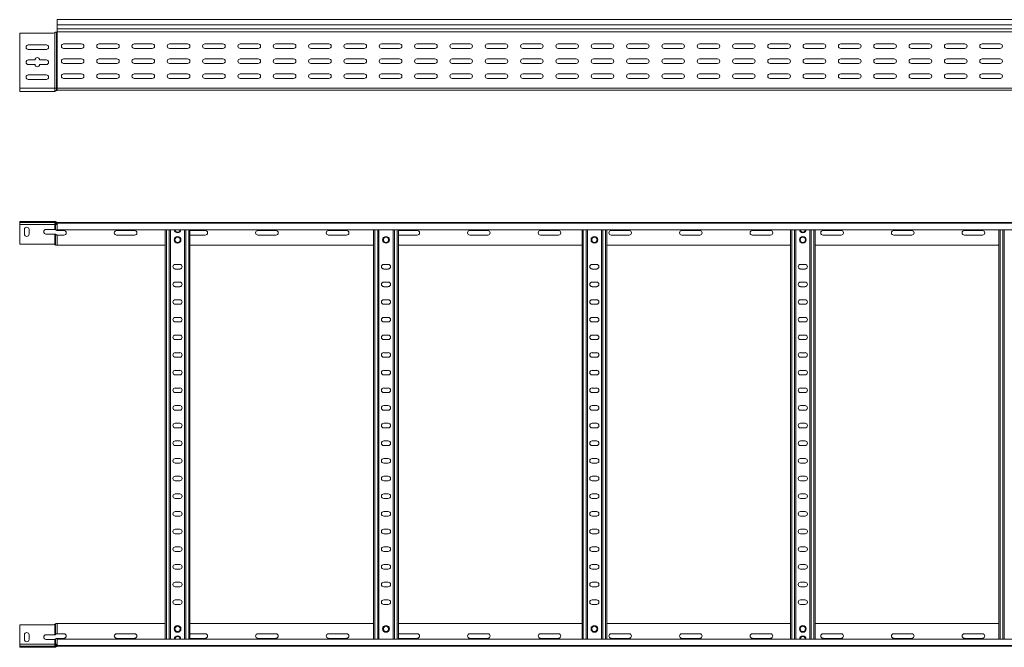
# Model space of a CAD drawing. Header units: millimetres. Extents: x -326 to 6469, y -6411 to -217.
# Tile 2 of 24: x 469 to 1863, y -6411 to -5522. Entities that reach past the tile are written whole.
import ezdxf

# ---------------------------------------------------------------- set-up
doc = ezdxf.new("R2010")
doc.units = ezdxf.units.MM

msp = doc.modelspace()

# ---------------------------------------------------------------- linework, layer by layer
at = {"color": 7, "linetype": 'Continuous', "lineweight": 15}
for p, q in [((6469.5, -5522.1), (522.5, -5522.1)), ((522.5, -5522.1), (522.5, -5529.6)), ((522.5, -5529.6), (6469.5, -5529.6)), ((522.5, -5529.6), (522.5, -5534.9)), ((517.5, -5541.1), (469.5, -5541.1)), ((469.5, -5541.1), (469.5, -5619.1)), ((519.1, -5540.6), (519.6, -5540.2)), ((519.1, -5619.1), (519.1, -5540.6)), ((521.1, -5539.6), (521.4, -5539.6)), ((521.4, -5619.1), (521.4, -5539.6)), ((521.4, -5539.6), (522.5, -5539.6)), ((522.4, -5539.4), (6469.5, -5539.4)), ((522.5, -5534.9), (6469.5, -5534.9)), ((522.5, -5535.3), (522.5, -5534.9)), ((522.5, -5535.3), (6469.5, -5535.3)), ((522.5, -5535.3), (522.5, -5539.1)), ((522.5, -5619.1), (522.5, -5539.6)), ((481.7, -5557.9), (507.2, -5557.9)), ((557.2, -5556.4), (531.7, -5556.4)), ((607.2, -5556.4), (581.7, -5556.4)), ((657.2, -5556.4), (631.7, -5556.4)), ((707.2, -5556.4), (681.7, -5556.4)), ((757.2, -5556.4), (731.7, -5556.4)), ((807.2, -5556.4), (781.7, -5556.4)), ((857.2, -5556.4), (831.7, -5556.4)), ((907.2, -5556.4), (881.7, -5556.4)), ((957.2, -5556.4), (931.7, -5556.4)), ((1007.2, -5556.4), (981.7, -5556.4)), ((1057.2, -5556.4), (1031.7, -5556.4)), ((1107.2, -5556.4), (1081.7, -5556.4)), ((1157.2, -5556.4), (1131.7, -5556.4)), ((1207.2, -5556.4), (1181.7, -5556.4)), ((1257.2, -5556.4), (1231.7, -5556.4)), ((1307.2, -5556.4), (1281.7, -5556.4)), ((1357.2, -5556.4), (1331.7, -5556.4)), ((1407.2, -5556.4), (1381.7, -5556.4)), ((1457.2, -5556.4), (1431.7, -5556.4)), ((1507.2, -5556.4), (1481.7, -5556.4)), ((1557.2, -5556.4), (1531.7, -5556.4)), ((1607.2, -5556.4), (1581.7, -5556.4)), ((1657.2, -5556.4), (1631.7, -5556.4)), ((1707.2, -5556.4), (1681.7, -5556.4)), ((1757.2, -5556.4), (1731.7, -5556.4)), ((1807.2, -5556.4), (1781.7, -5556.4)), ((1857.2, -5556.4), (1831.7, -5556.4)), ((507.2, -5564.4), (481.7, -5564.4)), ((531.7, -5562.9), (557.2, -5562.9)), ((581.7, -5562.9), (607.2, -5562.9)), ((631.7, -5562.9), (657.2, -5562.9)), ((681.7, -5562.9), (707.2, -5562.9)), ((731.7, -5562.9), (757.2, -5562.9)), ((781.7, -5562.9), (807.2, -5562.9)), ((831.7, -5562.9), (857.2, -5562.9)), ((881.7, -5562.9), (907.2, -5562.9)), ((931.7, -5562.9), (957.2, -5562.9)), ((981.7, -5562.9), (1007.2, -5562.9)), ((1031.7, -5562.9), (1057.2, -5562.9)), ((1081.7, -5562.9), (1107.2, -5562.9)), ((1131.7, -5562.9), (1157.2, -5562.9)), ((1181.7, -5562.9), (1207.2, -5562.9)), ((1231.7, -5562.9), (1257.2, -5562.9)), ((1281.7, -5562.9), (1307.2, -5562.9)), ((1331.7, -5562.9), (1357.2, -5562.9)), ((1381.7, -5562.9), (1407.2, -5562.9)), ((1431.7, -5562.9), (1457.2, -5562.9)), ((1481.7, -5562.9), (1507.2, -5562.9)), ((1531.7, -5562.9), (1557.2, -5562.9)), ((1581.7, -5562.9), (1607.2, -5562.9)), ((1631.7, -5562.9), (1657.2, -5562.9)), ((1681.7, -5562.9), (1707.2, -5562.9)), ((1731.7, -5562.9), (1757.2, -5562.9)), ((1781.7, -5562.9), (1807.2, -5562.9)), ((1831.7, -5562.9), (1857.2, -5562.9)), ((481.7, -5579.1), (491.2, -5579.1)), ((491.2, -5585.6), (481.7, -5585.6)), ((497.7, -5579.1), (507.2, -5579.1)), ((507.2, -5585.6), (497.7, -5585.6)), ((557.2, -5577.6), (531.7, -5577.6)), ((531.7, -5584.1), (557.2, -5584.1)), ((607.2, -5577.6), (581.7, -5577.6)), ((581.7, -5584.1), (607.2, -5584.1)), ((657.2, -5577.6), (631.7, -5577.6)), ((631.7, -5584.1), (657.2, -5584.1)), ((707.2, -5577.6), (681.7, -5577.6)), ((681.7, -5584.1), (707.2, -5584.1)), ((757.2, -5577.6), (731.7, -5577.6)), ((731.7, -5584.1), (757.2, -5584.1)), ((807.2, -5577.6), (781.7, -5577.6)), ((781.7, -5584.1), (807.2, -5584.1)), ((857.2, -5577.6), (831.7, -5577.6)), ((831.7, -5584.1), (857.2, -5584.1)), ((907.2, -5577.6), (881.7, -5577.6)), ((881.7, -5584.1), (907.2, -5584.1)), ((957.2, -5577.6), (931.7, -5577.6)), ((931.7, -5584.1), (957.2, -5584.1)), ((1007.2, -5577.6), (981.7, -5577.6)), ((981.7, -5584.1), (1007.2, -5584.1)), ((1057.2, -5577.6), (1031.7, -5577.6)), ((1031.7, -5584.1), (1057.2, -5584.1)), ((1107.2, -5577.6), (1081.7, -5577.6)), ((1081.7, -5584.1), (1107.2, -5584.1)), ((1157.2, -5577.6), (1131.7, -5577.6)), ((1131.7, -5584.1), (1157.2, -5584.1)), ((1207.2, -5577.6), (1181.7, -5577.6)), ((1181.7, -5584.1), (1207.2, -5584.1)), ((1257.2, -5577.6), (1231.7, -5577.6)), ((1231.7, -5584.1), (1257.2, -5584.1)), ((1307.2, -5577.6), (1281.7, -5577.6)), ((1281.7, -5584.1), (1307.2, -5584.1)), ((1357.2, -5577.6), (1331.7, -5577.6)), ((1331.7, -5584.1), (1357.2, -5584.1)), ((1407.2, -5577.6), (1381.7, -5577.6)), ((1381.7, -5584.1), (1407.2, -5584.1)), ((1457.2, -5577.6), (1431.7, -5577.6)), ((1431.7, -5584.1), (1457.2, -5584.1)), ((1507.2, -5577.6), (1481.7, -5577.6)), ((1481.7, -5584.1), (1507.2, -5584.1)), ((1557.2, -5577.6), (1531.7, -5577.6)), ((1531.7, -5584.1), (1557.2, -5584.1)), ((1607.2, -5577.6), (1581.7, -5577.6)), ((1581.7, -5584.1), (1607.2, -5584.1)), ((1657.2, -5577.6), (1631.7, -5577.6)), ((1631.7, -5584.1), (1657.2, -5584.1)), ((1707.2, -5577.6), (1681.7, -5577.6)), ((1681.7, -5584.1), (1707.2, -5584.1)), ((1757.2, -5577.6), (1731.7, -5577.6)), ((1731.7, -5584.1), (1757.2, -5584.1)), ((1807.2, -5577.6), (1781.7, -5577.6)), ((1781.7, -5584.1), (1807.2, -5584.1)), ((1857.2, -5577.6), (1831.7, -5577.6)), ((1831.7, -5584.1), (1857.2, -5584.1)), ((481.7, -5600.4), (507.2, -5600.4)), ((557.2, -5598.9), (531.7, -5598.9)), ((607.2, -5598.9), (581.7, -5598.9)), ((657.2, -5598.9), (631.7, -5598.9)), ((707.2, -5598.9), (681.7, -5598.9)), ((757.2, -5598.9), (731.7, -5598.9)), ((807.2, -5598.9), (781.7, -5598.9)), ((857.2, -5598.9), (831.7, -5598.9)), ((907.2, -5598.9), (881.7, -5598.9)), ((957.2, -5598.9), (931.7, -5598.9)), ((1007.2, -5598.9), (981.7, -5598.9)), ((1057.2, -5598.9), (1031.7, -5598.9)), ((1107.2, -5598.9), (1081.7, -5598.9)), ((1157.2, -5598.9), (1131.7, -5598.9)), ((1207.2, -5598.9), (1181.7, -5598.9)), ((1257.2, -5598.9), (1231.7, -5598.9)), ((1307.2, -5598.9), (1281.7, -5598.9)), ((1357.2, -5598.9), (1331.7, -5598.9)), ((1407.2, -5598.9), (1381.7, -5598.9)), ((1457.2, -5598.9), (1431.7, -5598.9)), ((1507.2, -5598.9), (1481.7, -5598.9)), ((1557.2, -5598.9), (1531.7, -5598.9)), ((1607.2, -5598.9), (1581.7, -5598.9)), ((1657.2, -5598.9), (1631.7, -5598.9)), ((1707.2, -5598.9), (1681.7, -5598.9)), ((1757.2, -5598.9), (1731.7, -5598.9)), ((1807.2, -5598.9), (1781.7, -5598.9)), ((1857.2, -5598.9), (1831.7, -5598.9)), ((507.2, -5606.9), (481.7, -5606.9)), ((531.7, -5605.4), (557.2, -5605.4)), ((581.7, -5605.4), (607.2, -5605.4)), ((631.7, -5605.4), (657.2, -5605.4)), ((680.6, -5605.2), (681.2, -5605.2)), ((681.7, -5605.4), (707.2, -5605.4)), ((704.8, -5605.2), (708.3, -5605.2)), ((731.7, -5605.4), (757.2, -5605.4)), ((781.7, -5605.4), (807.2, -5605.4)), ((831.7, -5605.4), (857.2, -5605.4)), ((881.7, -5605.4), (907.2, -5605.4)), ((931.7, -5605.4), (957.2, -5605.4)), ((981.7, -5605.4), (1007.2, -5605.4)), ((999.8, -5605.2), (1003.7, -5605.2)), ((1031.7, -5605.4), (1057.2, -5605.4)), ((1081.7, -5605.4), (1107.2, -5605.4)), ((1131.7, -5605.4), (1157.2, -5605.4)), ((1181.7, -5605.4), (1207.2, -5605.4)), ((1231.7, -5605.4), (1257.2, -5605.4)), ((1281.7, -5605.4), (1307.2, -5605.4)), ((1294.8, -5605.2), (1298.7, -5605.2)), ((1331.7, -5605.4), (1357.2, -5605.4)), ((1381.7, -5605.4), (1407.2, -5605.4)), ((1431.7, -5605.4), (1457.2, -5605.4)), ((1481.7, -5605.4), (1507.2, -5605.4)), ((1531.7, -5605.4), (1557.2, -5605.4)), ((1581.7, -5605.4), (1607.2, -5605.4)), ((1589.8, -5605.2), (1593.7, -5605.2)), ((1631.7, -5605.4), (1657.2, -5605.4)), ((1681.7, -5605.4), (1707.2, -5605.4)), ((1731.7, -5605.4), (1757.2, -5605.4)), ((1781.7, -5605.4), (1807.2, -5605.4)), ((1831.7, -5605.4), (1857.2, -5605.4)), ((1857.3, -5605.2), (1858.3, -5605.2)), ((469.5, -5619.1), (469.5, -5623.6)), ((469.5, -5619.1), (519.1, -5619.1)), ((469.5, -5623.6), (519.1, -5623.6)), ((519.1, -5619.1), (519.1, -5623.6)), ((519.1, -5619.1), (521.4, -5619.1)), ((521.4, -5619.1), (521.4, -5622.6)), ((521.4, -5619.1), (522.5, -5619.1)), ((522.5, -5619.1), (522.5, -5622.1)), ((522.5, -5619.1), (6469.5, -5619.1)), ((522.5, -5622.1), (690, -5622.1)), ((690, -5622.1), (695.9, -5622.1)), ((695.9, -5622.1), (1575, -5622.1)), ((1575, -5622.1), (1580.9, -5622.1)), ((1580.9, -5622.1), (2460, -5622.1)), ((469.5, -5807.9), (469.5, -5809.4)), ((517.5, -5807.9), (469.5, -5807.9)), ((469.5, -5809.4), (517.5, -5809.4)), ((469.5, -5812.4), (469.5, -5809.4)), ((517.5, -5809.4), (517.5, -5807.9)), ((517.5, -5807.9), (519.1, -5807.9)), ((519.1, -5809.4), (517.5, -5809.4)), ((519.1, -5807.9), (519.6, -5807.9)), ((519.6, -5809.5), (519.1, -5809.4)), ((519.1, -5809.4), (519.1, -5812.4)), ((519.6, -5807.9), (519.6, -5809.5)), ((520.3, -5809.9), (520.3, -5812.4)), ((521.1, -5808.6), (521.1, -5810.6)), ((522, -5810.9), (522, -5809.4)), ((522, -5809.4), (522.4, -5809.4)), ((522.4, -5809.4), (6469.5, -5809.4)), ((522.5, -5810.5), (522.5, -5809.4)), ((6469.5, -5810.5), (522.5, -5810.5)), ((522.5, -5819.6), (522.5, -5810.5)), ((519.1, -5812.4), (469.5, -5812.4)), ((469.5, -5839.9), (469.5, -5812.4)), ((476.2, -5825.7), (476.2, -5819.2)), ((482.7, -5819.2), (482.7, -5825.7)), ((506.7, -5819.2), (519.1, -5819.2)), ((519.1, -5825.7), (506.7, -5825.7)), ((520.3, -5812.4), (519.1, -5812.4)), ((519.1, -5812.4), (519.1, -5819.2)), ((519.1, -5825.7), (519.1, -5840.4)), ((522.5, -5812.4), (520.3, -5812.4)), ((520.3, -5812.4), (520.3, -5819.5)), ((522.5, -5819.6), (6469.5, -5819.6)), ((532.2, -5820.7), (522.5, -5820.7)), ((632.2, -5820.7), (606.7, -5820.7)), ((675.5, -6399.2), (675.5, -5819.6)), ((683, -6399.2), (683, -5819.6)), ((703, -6399.2), (703, -5819.6)), ((710.5, -6399.2), (710.5, -5819.6)), ((732.2, -5820.7), (710.5, -5820.7)), ((832.2, -5820.7), (806.7, -5820.7)), ((932.2, -5820.7), (906.7, -5820.7)), ((970.5, -6399.2), (970.5, -5819.6)), ((978, -6399.2), (978, -5819.6)), ((998, -6399.2), (998, -5819.6)), ((1005.5, -6399.2), (1005.5, -5819.6)), ((1032.2, -5820.7), (1006.7, -5820.7)), ((1132.2, -5820.7), (1106.7, -5820.7)), ((1232.2, -5820.7), (1206.7, -5820.7)), ((1265.5, -6399.2), (1265.5, -5819.6)), ((1273, -6399.2), (1273, -5819.6)), ((1293, -6399.2), (1293, -5819.6)), ((1300.5, -6399.2), (1300.5, -5819.6)), ((1332.2, -5820.7), (1306.7, -5820.7)), ((1432.2, -5820.7), (1406.7, -5820.7)), ((1532.2, -5820.7), (1506.7, -5820.7)), ((1560.5, -6399.2), (1560.5, -5819.6)), ((1568, -6399.2), (1568, -5819.6)), ((1588, -6399.2), (1588, -5819.6)), ((1595.5, -6399.2), (1595.5, -5819.6)), ((1632.2, -5820.7), (1606.7, -5820.7)), ((1732.2, -5820.7), (1706.7, -5820.7)), ((1832.2, -5820.7), (1806.7, -5820.7)), ((1855.5, -6399.2), (1855.5, -5819.6)), ((1863, -6399.2), (1863, -5819.6)), ((520.3, -5826), (520.3, -5841.2)), ((522.5, -5827.2), (522.5, -5841.4)), ((522.5, -5827.2), (532.2, -5827.2)), ((606.7, -5827.2), (632.2, -5827.2)), ((710.5, -5827.2), (732.2, -5827.2)), ((806.7, -5827.2), (832.2, -5827.2)), ((906.7, -5827.2), (932.2, -5827.2)), ((1006.7, -5827.2), (1032.2, -5827.2)), ((1106.7, -5827.2), (1132.2, -5827.2)), ((1206.7, -5827.2), (1232.2, -5827.2)), ((1306.7, -5827.2), (1332.2, -5827.2)), ((1406.7, -5827.2), (1432.2, -5827.2)), ((1506.7, -5827.2), (1532.2, -5827.2)), ((1606.7, -5827.2), (1632.2, -5827.2)), ((1706.7, -5827.2), (1732.2, -5827.2)), ((1806.7, -5827.2), (1832.2, -5827.2)), ((517.5, -5839.9), (469.5, -5839.9)), ((519.1, -5840.4), (519.6, -5840.8)), ((522.5, -5841.4), (521.1, -5841.4)), ((522.5, -5841.4), (675.5, -5841.4)), ((710.5, -5841.4), (970.5, -5841.4)), ((1005.5, -5841.4), (1265.5, -5841.4)), ((1300.5, -5841.4), (1560.5, -5841.4)), ((1595.5, -5841.4), (1855.5, -5841.4)), ((696.2, -5868.7), (689.7, -5868.7)), ((689.7, -5875.2), (696.2, -5875.2)), ((991.2, -5868.7), (984.7, -5868.7)), ((984.7, -5875.2), (991.2, -5875.2)), ((1286.2, -5868.7), (1279.7, -5868.7)), ((1279.7, -5875.2), (1286.2, -5875.2)), ((1581.2, -5868.7), (1574.7, -5868.7)), ((1574.7, -5875.2), (1581.2, -5875.2)), ((696.2, -5893.7), (689.7, -5893.7)), ((991.2, -5893.7), (984.7, -5893.7)), ((1286.2, -5893.7), (1279.7, -5893.7)), ((1581.2, -5893.7), (1574.7, -5893.7)), ((689.7, -5900.2), (696.2, -5900.2)), ((984.7, -5900.2), (991.2, -5900.2)), ((1279.7, -5900.2), (1286.2, -5900.2)), ((1574.7, -5900.2), (1581.2, -5900.2)), ((696.2, -5918.7), (689.7, -5918.7)), ((991.2, -5918.7), (984.7, -5918.7)), ((1286.2, -5918.7), (1279.7, -5918.7)), ((1581.2, -5918.7), (1574.7, -5918.7)), ((689.7, -5925.2), (696.2, -5925.2)), ((984.7, -5925.2), (991.2, -5925.2)), ((1279.7, -5925.2), (1286.2, -5925.2)), ((1574.7, -5925.2), (1581.2, -5925.2)), ((696.2, -5943.7), (689.7, -5943.7)), ((689.7, -5950.2), (696.2, -5950.2)), ((991.2, -5943.7), (984.7, -5943.7)), ((984.7, -5950.2), (991.2, -5950.2)), ((1286.2, -5943.7), (1279.7, -5943.7)), ((1279.7, -5950.2), (1286.2, -5950.2)), ((1581.2, -5943.7), (1574.7, -5943.7)), ((1574.7, -5950.2), (1581.2, -5950.2)), ((696.2, -5968.7), (689.7, -5968.7)), ((689.7, -5975.2), (696.2, -5975.2)), ((991.2, -5968.7), (984.7, -5968.7)), ((984.7, -5975.2), (991.2, -5975.2)), ((1286.2, -5968.7), (1279.7, -5968.7)), ((1279.7, -5975.2), (1286.2, -5975.2)), ((1581.2, -5968.7), (1574.7, -5968.7)), ((1574.7, -5975.2), (1581.2, -5975.2)), ((696.2, -5993.7), (689.7, -5993.7)), ((689.7, -6000.2), (696.2, -6000.2)), ((991.2, -5993.7), (984.7, -5993.7)), ((984.7, -6000.2), (991.2, -6000.2)), ((1286.2, -5993.7), (1279.7, -5993.7)), ((1279.7, -6000.2), (1286.2, -6000.2)), ((1581.2, -5993.7), (1574.7, -5993.7)), ((1574.7, -6000.2), (1581.2, -6000.2)), ((696.2, -6018.7), (689.7, -6018.7)), ((991.2, -6018.7), (984.7, -6018.7)), ((1286.2, -6018.7), (1279.7, -6018.7)), ((1581.2, -6018.7), (1574.7, -6018.7)), ((689.7, -6025.2), (696.2, -6025.2)), ((984.7, -6025.2), (991.2, -6025.2)), ((1279.7, -6025.2), (1286.2, -6025.2)), ((1574.7, -6025.2), (1581.2, -6025.2)), ((696.2, -6043.7), (689.7, -6043.7)), ((991.2, -6043.7), (984.7, -6043.7)), ((1286.2, -6043.7), (1279.7, -6043.7)), ((1581.2, -6043.7), (1574.7, -6043.7)), ((689.7, -6050.2), (696.2, -6050.2)), ((984.7, -6050.2), (991.2, -6050.2)), ((1279.7, -6050.2), (1286.2, -6050.2)), ((1574.7, -6050.2), (1581.2, -6050.2)), ((696.2, -6068.7), (689.7, -6068.7)), ((689.7, -6075.2), (696.2, -6075.2)), ((991.2, -6068.7), (984.7, -6068.7)), ((984.7, -6075.2), (991.2, -6075.2)), ((1286.2, -6068.7), (1279.7, -6068.7)), ((1279.7, -6075.2), (1286.2, -6075.2)), ((1581.2, -6068.7), (1574.7, -6068.7)), ((1574.7, -6075.2), (1581.2, -6075.2)), ((696.2, -6093.7), (689.7, -6093.7)), ((689.7, -6100.2), (696.2, -6100.2)), ((991.2, -6093.7), (984.7, -6093.7)), ((984.7, -6100.2), (991.2, -6100.2)), ((1286.2, -6093.7), (1279.7, -6093.7)), ((1279.7, -6100.2), (1286.2, -6100.2)), ((1581.2, -6093.7), (1574.7, -6093.7)), ((1574.7, -6100.2), (1581.2, -6100.2)), ((696.2, -6118.7), (689.7, -6118.7)), ((689.7, -6125.2), (696.2, -6125.2)), ((991.2, -6118.7), (984.7, -6118.7)), ((984.7, -6125.2), (991.2, -6125.2)), ((1286.2, -6118.7), (1279.7, -6118.7)), ((1279.7, -6125.2), (1286.2, -6125.2)), ((1581.2, -6118.7), (1574.7, -6118.7)), ((1574.7, -6125.2), (1581.2, -6125.2)), ((696.2, -6143.7), (689.7, -6143.7)), ((991.2, -6143.7), (984.7, -6143.7)), ((1286.2, -6143.7), (1279.7, -6143.7)), ((1581.2, -6143.7), (1574.7, -6143.7)), ((689.7, -6150.2), (696.2, -6150.2)), ((984.7, -6150.2), (991.2, -6150.2)), ((1279.7, -6150.2), (1286.2, -6150.2)), ((1574.7, -6150.2), (1581.2, -6150.2)), ((696.2, -6168.7), (689.7, -6168.7)), ((991.2, -6168.7), (984.7, -6168.7)), ((1286.2, -6168.7), (1279.7, -6168.7)), ((1581.2, -6168.7), (1574.7, -6168.7)), ((689.7, -6175.2), (696.2, -6175.2)), ((984.7, -6175.2), (991.2, -6175.2)), ((1279.7, -6175.2), (1286.2, -6175.2)), ((1574.7, -6175.2), (1581.2, -6175.2)), ((696.2, -6193.7), (689.7, -6193.7)), ((689.7, -6200.2), (696.2, -6200.2)), ((991.2, -6193.7), (984.7, -6193.7)), ((984.7, -6200.2), (991.2, -6200.2)), ((1286.2, -6193.7), (1279.7, -6193.7)), ((1279.7, -6200.2), (1286.2, -6200.2)), ((1581.2, -6193.7), (1574.7, -6193.7)), ((1574.7, -6200.2), (1581.2, -6200.2)), ((696.2, -6218.7), (689.7, -6218.7)), ((689.7, -6225.2), (696.2, -6225.2)), ((991.2, -6218.7), (984.7, -6218.7)), ((984.7, -6225.2), (991.2, -6225.2)), ((1286.2, -6218.7), (1279.7, -6218.7)), ((1279.7, -6225.2), (1286.2, -6225.2)), ((1581.2, -6218.7), (1574.7, -6218.7)), ((1574.7, -6225.2), (1581.2, -6225.2)), ((696.2, -6243.7), (689.7, -6243.7)), ((991.2, -6243.7), (984.7, -6243.7)), ((1286.2, -6243.7), (1279.7, -6243.7)), ((1581.2, -6243.7), (1574.7, -6243.7)), ((689.7, -6250.2), (696.2, -6250.2)), ((984.7, -6250.2), (991.2, -6250.2)), ((1279.7, -6250.2), (1286.2, -6250.2)), ((1574.7, -6250.2), (1581.2, -6250.2)), ((696.2, -6268.7), (689.7, -6268.7)), ((991.2, -6268.7), (984.7, -6268.7)), ((1286.2, -6268.7), (1279.7, -6268.7)), ((1581.2, -6268.7), (1574.7, -6268.7)), ((689.7, -6275.2), (696.2, -6275.2)), ((984.7, -6275.2), (991.2, -6275.2)), ((1279.7, -6275.2), (1286.2, -6275.2)), ((1574.7, -6275.2), (1581.2, -6275.2)), ((696.2, -6293.7), (689.7, -6293.7)), ((991.2, -6293.7), (984.7, -6293.7)), ((1286.2, -6293.7), (1279.7, -6293.7)), ((1581.2, -6293.7), (1574.7, -6293.7)), ((689.7, -6300.2), (696.2, -6300.2)), ((984.7, -6300.2), (991.2, -6300.2)), ((1279.7, -6300.2), (1286.2, -6300.2)), ((1574.7, -6300.2), (1581.2, -6300.2)), ((696.2, -6318.7), (689.7, -6318.7)), ((689.7, -6325.2), (696.2, -6325.2)), ((991.2, -6318.7), (984.7, -6318.7)), ((984.7, -6325.2), (991.2, -6325.2)), ((1286.2, -6318.7), (1279.7, -6318.7)), ((1279.7, -6325.2), (1286.2, -6325.2)), ((1581.2, -6318.7), (1574.7, -6318.7)), ((1574.7, -6325.2), (1581.2, -6325.2)), ((696.2, -6343.7), (689.7, -6343.7)), ((689.7, -6350.2), (696.2, -6350.2)), ((991.2, -6343.7), (984.7, -6343.7)), ((984.7, -6350.2), (991.2, -6350.2)), ((1286.2, -6343.7), (1279.7, -6343.7)), ((1279.7, -6350.2), (1286.2, -6350.2)), ((1581.2, -6343.7), (1574.7, -6343.7)), ((1574.7, -6350.2), (1581.2, -6350.2)), ((517.5, -6378.9), (469.5, -6378.9)), ((469.5, -6378.9), (469.5, -6406.4)), ((519.1, -6378.4), (519.6, -6378)), ((519.1, -6393.2), (519.1, -6378.4)), ((520.3, -6392.9), (520.3, -6377.6)), ((522.5, -6377.4), (521.1, -6377.4)), ((522.5, -6391.7), (522.5, -6377.4)), ((522.5, -6377.4), (675.5, -6377.4)), ((710.5, -6377.4), (970.5, -6377.4)), ((1005.5, -6377.4), (1265.5, -6377.4)), ((1300.5, -6377.4), (1560.5, -6377.4)), ((1595.5, -6377.4), (1855.5, -6377.4)), ((476.2, -6393.2), (476.2, -6399.7)), ((482.7, -6399.7), (482.7, -6393.2)), ((519.1, -6393.2), (506.7, -6393.2)), ((522.5, -6391.7), (532.2, -6391.7)), ((606.7, -6391.7), (632.2, -6391.7)), ((710.5, -6391.7), (732.2, -6391.7)), ((806.7, -6391.7), (832.2, -6391.7)), ((906.7, -6391.7), (932.2, -6391.7)), ((1006.7, -6391.7), (1032.2, -6391.7)), ((1106.7, -6391.7), (1132.2, -6391.7)), ((1206.7, -6391.7), (1232.2, -6391.7)), ((1306.7, -6391.7), (1332.2, -6391.7)), ((1406.7, -6391.7), (1432.2, -6391.7)), ((1506.7, -6391.7), (1532.2, -6391.7)), ((1606.7, -6391.7), (1632.2, -6391.7)), ((1706.7, -6391.7), (1732.2, -6391.7)), ((1806.7, -6391.7), (1832.2, -6391.7)), ((519.1, -6406.4), (469.5, -6406.4)), ((469.5, -6406.4), (469.5, -6409.4)), ((469.5, -6410.9), (469.5, -6409.4)), ((469.5, -6409.4), (517.5, -6409.4)), ((517.5, -6410.9), (469.5, -6410.9)), ((506.7, -6399.7), (519.1, -6399.7)), ((517.5, -6409.4), (517.5, -6410.9)), ((519.1, -6409.4), (517.5, -6409.4)), ((517.5, -6410.9), (519.1, -6410.9)), ((519.1, -6406.4), (519.1, -6399.7)), ((519.1, -6409.4), (519.1, -6406.4)), ((520.3, -6406.4), (519.1, -6406.4)), ((519.6, -6409.3), (519.1, -6409.4)), ((519.1, -6410.9), (519.6, -6410.9)), ((519.6, -6410.9), (519.6, -6409.3)), ((520.3, -6406.4), (520.3, -6399.4)), ((520.3, -6408.9), (520.3, -6406.4)), ((522.5, -6406.4), (520.3, -6406.4)), ((521.1, -6410.2), (521.1, -6408.3)), ((522, -6407.9), (522, -6409.4)), ((522, -6409.4), (522.4, -6409.4)), ((522.4, -6409.4), (6469.5, -6409.4)), ((532.2, -6398.2), (522.5, -6398.2)), ((6469.5, -6399.2), (522.5, -6399.2)), ((522.5, -6399.2), (522.5, -6408.3)), ((522.5, -6408.3), (6469.5, -6408.3)), ((522.5, -6408.3), (522.5, -6409.4)), ((632.2, -6398.2), (606.7, -6398.2)), ((732.2, -6398.2), (710.5, -6398.2)), ((832.2, -6398.2), (806.7, -6398.2)), ((932.2, -6398.2), (906.7, -6398.2)), ((1032.2, -6398.2), (1006.7, -6398.2)), ((1132.2, -6398.2), (1106.7, -6398.2)), ((1232.2, -6398.2), (1206.7, -6398.2)), ((1332.2, -6398.2), (1306.7, -6398.2)), ((1432.2, -6398.2), (1406.7, -6398.2)), ((1532.2, -6398.2), (1506.7, -6398.2)), ((1632.2, -6398.2), (1606.7, -6398.2)), ((1732.2, -6398.2), (1706.7, -6398.2)), ((1832.2, -6398.2), (1806.7, -6398.2))]:
    msp.add_line(p, q, dxfattribs=at)
at = {"color": 8, "linetype": 'Continuous', "lineweight": 15}
for p, q in [((681.2, -5605.3), (681.2, -5605.2)), ((704.8, -5605.2), (704.8, -5605.4)), ((999.8, -5605.2), (999.8, -5605.4)), ((1003.7, -5605.4), (1003.7, -5605.2)), ((1294.8, -5605.2), (1294.8, -5605.4)), ((1298.7, -5605.4), (1298.7, -5605.2)), ((1589.8, -5605.2), (1589.8, -5605.4)), ((1593.7, -5605.4), (1593.7, -5605.2)), ((1857.3, -5605.2), (1857.3, -5605.4)), ((522.5, -5819.6), (522.5, -5820.7)), ((677.3, -6399.2), (677.3, -5819.6)), ((681.2, -6399.2), (681.2, -5819.6)), ((704.8, -6399.2), (704.8, -5819.6)), ((708.7, -6399.2), (708.7, -5819.6)), ((972.3, -6399.2), (972.3, -5819.6)), ((976.2, -6399.2), (976.2, -5819.6)), ((999.8, -6399.2), (999.8, -5819.6)), ((1003.7, -6399.2), (1003.7, -5819.6)), ((1267.3, -6399.2), (1267.3, -5819.6)), ((1271.2, -6399.2), (1271.2, -5819.6)), ((1294.8, -6399.2), (1294.8, -5819.6)), ((1298.7, -6399.2), (1298.7, -5819.6)), ((1562.3, -6399.2), (1562.3, -5819.6)), ((1566.2, -6399.2), (1566.2, -5819.6)), ((1589.8, -6399.2), (1589.8, -5819.6)), ((1593.7, -6399.2), (1593.7, -5819.6)), ((1857.3, -6399.2), (1857.3, -5819.6)), ((1861.2, -6399.2), (1861.2, -5819.6)), ((522.5, -6399.2), (522.5, -6398.2))]:
    msp.add_line(p, q, dxfattribs=at)
at = {"color": 7, "linetype": 'Continuous', "lineweight": 15, "flags": 128}
for points in [[(1006.7, -5820.7), (1005.6, -5820.9), (1005.5, -5820.9)], [(1005.5, -5826.9), (1005.6, -5827), (1006.7, -5827.2)], [(1005.5, -6391.9), (1005.6, -6391.9), (1006.7, -6391.7)], [(1006.7, -6398.2), (1005.6, -6398), (1005.5, -6397.9)]]:
    msp.add_lwpolyline(points, dxfattribs=at)
at = {"color": 7, "linetype": 'Continuous', "lineweight": 15}
for centre, radius in [((693, -5833.9), 4.75), ((693, -5833.9), 3.75), ((988, -5833.9), 4.75), ((988, -5833.9), 3.75), ((1283, -5833.9), 4.75), ((1283, -5833.9), 3.75), ((1578, -5833.9), 4.75), ((1578, -5833.9), 3.75), ((693, -6384.9), 4.75), ((693, -6384.9), 3.75), ((988, -6384.9), 4.75), ((988, -6384.9), 3.75), ((1283, -6384.9), 4.75), ((1283, -6384.9), 3.75), ((1578, -6384.9), 4.75), ((1578, -6384.9), 3.75)]:
    msp.add_circle(centre, radius, dxfattribs=at)
for centre, radius, start, end in [((517.5, -5538.1), 3, 270, 303.007), ((522, -5539.1), 0.5, 270, 328.6677), ((481.7, -5561.1), 3.25, 90, 270), ((507.2, -5561.1), 3.25, 270, 90), ((531.7, -5559.6), 3.25, 90, 270), ((557.2, -5559.6), 3.25, 270, 90), ((581.7, -5559.6), 3.25, 90, 270), ((607.2, -5559.6), 3.25, 270, 90), ((631.7, -5559.6), 3.25, 90, 270), ((657.2, -5559.6), 3.25, 270, 90), ((681.7, -5559.6), 3.25, 90, 270), ((707.2, -5559.6), 3.25, 270, 90), ((731.7, -5559.6), 3.25, 90, 270), ((757.2, -5559.6), 3.25, 270, 90), ((781.7, -5559.6), 3.25, 90, 270), ((807.2, -5559.6), 3.25, 270, 90), ((831.7, -5559.6), 3.25, 90, 270), ((857.2, -5559.6), 3.25, 270, 90), ((881.7, -5559.6), 3.25, 90, 270), ((907.2, -5559.6), 3.25, 270, 90), ((931.7, -5559.6), 3.25, 90, 270), ((957.2, -5559.6), 3.25, 270, 90), ((981.7, -5559.6), 3.25, 90, 270), ((1007.2, -5559.6), 3.25, 270, 90), ((1031.7, -5559.6), 3.25, 90, 270), ((1057.2, -5559.6), 3.25, 270, 90), ((1081.7, -5559.6), 3.25, 90, 270), ((1107.2, -5559.6), 3.25, 270, 90), ((1131.7, -5559.6), 3.25, 90, 270), ((1157.2, -5559.6), 3.25, 270, 90), ((1181.7, -5559.6), 3.25, 90, 270), ((1207.2, -5559.6), 3.25, 270, 90), ((1231.7, -5559.6), 3.25, 90, 270), ((1257.2, -5559.6), 3.25, 270, 90), ((1281.7, -5559.6), 3.25, 90, 270), ((1307.2, -5559.6), 3.25, 270, 90), ((1331.7, -5559.6), 3.25, 90, 270), ((1357.2, -5559.6), 3.25, 270, 90), ((1381.7, -5559.6), 3.25, 90, 270), ((1407.2, -5559.6), 3.25, 270, 90), ((1431.7, -5559.6), 3.25, 90, 270), ((1457.2, -5559.6), 3.25, 270, 90), ((1481.7, -5559.6), 3.25, 90, 270), ((1507.2, -5559.6), 3.25, 270, 90), ((1531.7, -5559.6), 3.25, 90, 270), ((1557.2, -5559.6), 3.25, 270, 90), ((1581.7, -5559.6), 3.25, 90, 270), ((1607.2, -5559.6), 3.25, 270, 90), ((1631.7, -5559.6), 3.25, 90, 270), ((1657.2, -5559.6), 3.25, 270, 90), ((1681.7, -5559.6), 3.25, 90, 270), ((1707.2, -5559.6), 3.25, 270, 90), ((1731.7, -5559.6), 3.25, 90, 270), ((1757.2, -5559.6), 3.25, 270, 90), ((1781.7, -5559.6), 3.25, 90, 270), ((1807.2, -5559.6), 3.25, 270, 90), ((1831.7, -5559.6), 3.25, 90, 270), ((1857.2, -5559.6), 3.25, 270, 90), ((481.7, -5582.4), 3.25, 90, 270), ((494.5, -5579.1), 3.25, 0, 180), ((494.5, -5585.6), 3.25, 180, 0), ((507.2, -5582.4), 3.25, 270, 90), ((531.7, -5580.9), 3.25, 90, 270), ((557.2, -5580.9), 3.25, 270, 90), ((581.7, -5580.9), 3.25, 90, 270), ((607.2, -5580.9), 3.25, 270, 90), ((631.7, -5580.9), 3.25, 90, 270), ((657.2, -5580.9), 3.25, 270, 90), ((681.7, -5580.9), 3.25, 90, 270), ((707.2, -5580.9), 3.25, 270, 90), ((731.7, -5580.9), 3.25, 90, 270), ((757.2, -5580.9), 3.25, 270, 90), ((781.7, -5580.9), 3.25, 90, 270), ((807.2, -5580.9), 3.25, 270, 90), ((831.7, -5580.9), 3.25, 90, 270), ((857.2, -5580.9), 3.25, 270, 90), ((881.7, -5580.9), 3.25, 90, 270), ((907.2, -5580.9), 3.25, 270, 90), ((931.7, -5580.9), 3.25, 90, 270), ((957.2, -5580.9), 3.25, 270, 90), ((981.7, -5580.9), 3.25, 90, 270), ((1007.2, -5580.9), 3.25, 270, 90), ((1031.7, -5580.9), 3.25, 90, 270), ((1057.2, -5580.9), 3.25, 270, 90), ((1081.7, -5580.9), 3.25, 90, 270), ((1107.2, -5580.9), 3.25, 270, 90), ((1131.7, -5580.9), 3.25, 90, 270), ((1157.2, -5580.9), 3.25, 270, 90), ((1181.7, -5580.9), 3.25, 90, 270), ((1207.2, -5580.9), 3.25, 270, 90), ((1231.7, -5580.9), 3.25, 90, 270), ((1257.2, -5580.9), 3.25, 270, 90), ((1281.7, -5580.9), 3.25, 90, 270), ((1307.2, -5580.9), 3.25, 270, 90), ((1331.7, -5580.9), 3.25, 90, 270), ((1357.2, -5580.9), 3.25, 270, 90), ((1381.7, -5580.9), 3.25, 90, 270), ((1407.2, -5580.9), 3.25, 270, 90), ((1431.7, -5580.9), 3.25, 90, 270), ((1457.2, -5580.9), 3.25, 270, 90), ((1481.7, -5580.9), 3.25, 90, 270), ((1507.2, -5580.9), 3.25, 270, 90), ((1531.7, -5580.9), 3.25, 90, 270), ((1557.2, -5580.9), 3.25, 270, 90), ((1581.7, -5580.9), 3.25, 90, 270), ((1607.2, -5580.9), 3.25, 270, 90), ((1631.7, -5580.9), 3.25, 90, 270), ((1657.2, -5580.9), 3.25, 270, 90), ((1681.7, -5580.9), 3.25, 90, 270), ((1707.2, -5580.9), 3.25, 270, 90), ((1731.7, -5580.9), 3.25, 90, 270), ((1757.2, -5580.9), 3.25, 270, 90), ((1781.7, -5580.9), 3.25, 90, 270), ((1807.2, -5580.9), 3.25, 270, 90), ((1831.7, -5580.9), 3.25, 90, 270), ((1857.2, -5580.9), 3.25, 270, 90), ((481.7, -5603.6), 3.25, 90, 270), ((507.2, -5603.6), 3.25, 270, 90), ((531.7, -5602.1), 3.25, 90, 270), ((557.2, -5602.1), 3.25, 270, 90), ((581.7, -5602.1), 3.25, 90, 270), ((607.2, -5602.1), 3.25, 270, 90), ((631.7, -5602.1), 3.25, 90, 270), ((657.2, -5602.1), 3.25, 270, 90), ((681.7, -5602.1), 3.25, 90, 270), ((707.2, -5602.1), 3.25, 270, 90), ((731.7, -5602.1), 3.25, 90, 270), ((757.2, -5602.1), 3.25, 270, 90), ((781.7, -5602.1), 3.25, 90, 270), ((807.2, -5602.1), 3.25, 270, 90), ((831.7, -5602.1), 3.25, 90, 270), ((857.2, -5602.1), 3.25, 270, 90), ((881.7, -5602.1), 3.25, 90, 270), ((907.2, -5602.1), 3.25, 270, 90), ((931.7, -5602.1), 3.25, 90, 270), ((957.2, -5602.1), 3.25, 270, 90), ((981.7, -5602.1), 3.25, 90, 270), ((1007.2, -5602.1), 3.25, 270, 90), ((1031.7, -5602.1), 3.25, 90, 270), ((1057.2, -5602.1), 3.25, 270, 90), ((1081.7, -5602.1), 3.25, 90, 270), ((1107.2, -5602.1), 3.25, 270, 90), ((1131.7, -5602.1), 3.25, 90, 270), ((1157.2, -5602.1), 3.25, 270, 90), ((1181.7, -5602.1), 3.25, 90, 270), ((1207.2, -5602.1), 3.25, 270, 90), ((1231.7, -5602.1), 3.25, 90, 270), ((1257.2, -5602.1), 3.25, 270, 90), ((1281.7, -5602.1), 3.25, 90, 270), ((1307.2, -5602.1), 3.25, 270, 90), ((1331.7, -5602.1), 3.25, 90, 270), ((1357.2, -5602.1), 3.25, 270, 90), ((1381.7, -5602.1), 3.25, 90, 270), ((1407.2, -5602.1), 3.25, 270, 90), ((1431.7, -5602.1), 3.25, 90, 270), ((1457.2, -5602.1), 3.25, 270, 90), ((1481.7, -5602.1), 3.25, 90, 270), ((1507.2, -5602.1), 3.25, 270, 90), ((1531.7, -5602.1), 3.25, 90, 270), ((1557.2, -5602.1), 3.25, 270, 90), ((1581.7, -5602.1), 3.25, 90, 270), ((1607.2, -5602.1), 3.25, 270, 90), ((1631.7, -5602.1), 3.25, 90, 270), ((1657.2, -5602.1), 3.25, 270, 90), ((1681.7, -5602.1), 3.25, 90, 270), ((1707.2, -5602.1), 3.25, 270, 90), ((1731.7, -5602.1), 3.25, 90, 270), ((1757.2, -5602.1), 3.25, 270, 90), ((1781.7, -5602.1), 3.25, 90, 270), ((1807.2, -5602.1), 3.25, 270, 90), ((1831.7, -5602.1), 3.25, 90, 270), ((1857.2, -5602.1), 3.25, 270, 90), ((681.2, -5607), 1.8, 63.4372, 90), ((704.8, -5607), 1.8, 90, 116.5628), ((999.8, -5607), 1.8, 90, 116.5628), ((1003.7, -5607), 1.8, 63.4372, 90), ((1294.8, -5607), 1.8, 90, 116.5628), ((1298.7, -5607), 1.8, 63.4372, 90), ((1589.8, -5607), 1.8, 90, 116.5628), ((1593.7, -5607), 1.8, 63.4372, 90), ((1857.3, -5607), 1.8, 90, 116.5628), ((519.1, -5620.6), 3, 270, 318.1897), ((522.5, -5623.6), 1.5, 90, 138.1897), ((519.1, -5810.9), 3, 41.8103, 49.797), ((522.5, -5807.9), 3, 241.8009, 260.4059), ((522.5, -5807.9), 1.5, 221.8103, 270), ((479.5, -5819.2), 3.25, 0, 180), ((479.5, -5825.7), 3.25, 180, 360), ((506.7, -5822.4), 3.25, 90, 270), ((532.2, -5823.9), 3.25, 270, 90), ((606.7, -5823.9), 3.25, 90, 270), ((632.2, -5823.9), 3.25, 270, 90), ((693, -5819.3), 4.75, 183.9233, 356.0767), ((732.2, -5823.9), 3.25, 270, 90), ((806.7, -5823.9), 3.25, 90, 270), ((832.2, -5823.9), 3.25, 270, 90), ((906.7, -5823.9), 3.25, 90, 270), ((932.2, -5823.9), 3.25, 270, 90), ((1032.2, -5823.9), 3.25, 270, 90), ((1106.7, -5823.9), 3.25, 90, 270), ((1132.2, -5823.9), 3.25, 270, 90), ((1206.7, -5823.9), 3.25, 90, 270), ((1232.2, -5823.9), 3.25, 270, 90), ((1306.7, -5823.9), 3.25, 90, 270), ((1332.2, -5823.9), 3.25, 270, 90), ((1406.7, -5823.9), 3.25, 90, 270), ((1432.2, -5823.9), 3.25, 270, 90), ((1506.7, -5823.9), 3.25, 90, 270), ((1532.2, -5823.9), 3.25, 270, 90), ((1578, -5819.3), 4.75, 183.9233, 356.0767), ((1606.7, -5823.9), 3.25, 90, 270), ((1632.2, -5823.9), 3.25, 270, 90), ((1706.7, -5823.9), 3.25, 90, 270), ((1732.2, -5823.9), 3.25, 270, 90), ((1806.7, -5823.9), 3.25, 90, 270), ((1832.2, -5823.9), 3.25, 270, 90), ((517.5, -5842.9), 3, 56.993, 90), ((689.7, -5871.9), 3.25, 90, 270), ((696.2, -5871.9), 3.25, 270, 90), ((984.7, -5871.9), 3.25, 90, 270), ((991.2, -5871.9), 3.25, 270, 90), ((1279.7, -5871.9), 3.25, 90, 270), ((1286.2, -5871.9), 3.25, 270, 90), ((1574.7, -5871.9), 3.25, 90, 270), ((1581.2, -5871.9), 3.25, 270, 90), ((689.7, -5896.9), 3.25, 90, 270), ((696.2, -5896.9), 3.25, 270, 90), ((984.7, -5896.9), 3.25, 90, 270), ((991.2, -5896.9), 3.25, 270, 90), ((1279.7, -5896.9), 3.25, 90, 270), ((1286.2, -5896.9), 3.25, 270, 90), ((1574.7, -5896.9), 3.25, 90, 270), ((1581.2, -5896.9), 3.25, 270, 90), ((689.7, -5921.9), 3.25, 90, 270), ((696.2, -5921.9), 3.25, 270, 90), ((984.7, -5921.9), 3.25, 90, 270), ((991.2, -5921.9), 3.25, 270, 90), ((1279.7, -5921.9), 3.25, 90, 270), ((1286.2, -5921.9), 3.25, 270, 90), ((1574.7, -5921.9), 3.25, 90, 270), ((1581.2, -5921.9), 3.25, 270, 90), ((689.7, -5946.9), 3.25, 90, 270), ((696.2, -5946.9), 3.25, 270, 90), ((984.7, -5946.9), 3.25, 90, 270), ((991.2, -5946.9), 3.25, 270, 90), ((1279.7, -5946.9), 3.25, 90, 270), ((1286.2, -5946.9), 3.25, 270, 90), ((1574.7, -5946.9), 3.25, 90, 270), ((1581.2, -5946.9), 3.25, 270, 90), ((689.7, -5971.9), 3.25, 90, 270), ((696.2, -5971.9), 3.25, 270, 90), ((984.7, -5971.9), 3.25, 90, 270), ((991.2, -5971.9), 3.25, 270, 90), ((1279.7, -5971.9), 3.25, 90, 270), ((1286.2, -5971.9), 3.25, 270, 90), ((1574.7, -5971.9), 3.25, 90, 270), ((1581.2, -5971.9), 3.25, 270, 90), ((689.7, -5996.9), 3.25, 90, 270), ((696.2, -5996.9), 3.25, 270, 90), ((984.7, -5996.9), 3.25, 90, 270), ((991.2, -5996.9), 3.25, 270, 90), ((1279.7, -5996.9), 3.25, 90, 270), ((1286.2, -5996.9), 3.25, 270, 90), ((1574.7, -5996.9), 3.25, 90, 270), ((1581.2, -5996.9), 3.25, 270, 90), ((689.7, -6021.9), 3.25, 90, 270), ((696.2, -6021.9), 3.25, 270, 90), ((984.7, -6021.9), 3.25, 90, 270), ((991.2, -6021.9), 3.25, 270, 90), ((1279.7, -6021.9), 3.25, 90, 270), ((1286.2, -6021.9), 3.25, 270, 90), ((1574.7, -6021.9), 3.25, 90, 270), ((1581.2, -6021.9), 3.25, 270, 90), ((689.7, -6046.9), 3.25, 90, 270), ((696.2, -6046.9), 3.25, 270, 90), ((984.7, -6046.9), 3.25, 90, 270), ((991.2, -6046.9), 3.25, 270, 90), ((1279.7, -6046.9), 3.25, 90, 270), ((1286.2, -6046.9), 3.25, 270, 90), ((1574.7, -6046.9), 3.25, 90, 270), ((1581.2, -6046.9), 3.25, 270, 90), ((689.7, -6071.9), 3.25, 90, 270), ((696.2, -6071.9), 3.25, 270, 90), ((984.7, -6071.9), 3.25, 90, 270), ((991.2, -6071.9), 3.25, 270, 90), ((1279.7, -6071.9), 3.25, 90, 270), ((1286.2, -6071.9), 3.25, 270, 90), ((1574.7, -6071.9), 3.25, 90, 270), ((1581.2, -6071.9), 3.25, 270, 90), ((689.7, -6096.9), 3.25, 90, 270), ((696.2, -6096.9), 3.25, 270, 90), ((984.7, -6096.9), 3.25, 90, 270), ((991.2, -6096.9), 3.25, 270, 90), ((1279.7, -6096.9), 3.25, 90, 270), ((1286.2, -6096.9), 3.25, 270, 90), ((1574.7, -6096.9), 3.25, 90, 270), ((1581.2, -6096.9), 3.25, 270, 90), ((689.7, -6121.9), 3.25, 90, 270), ((696.2, -6121.9), 3.25, 270, 90), ((984.7, -6121.9), 3.25, 90, 270), ((991.2, -6121.9), 3.25, 270, 90), ((1279.7, -6121.9), 3.25, 90, 270), ((1286.2, -6121.9), 3.25, 270, 90), ((1574.7, -6121.9), 3.25, 90, 270), ((1581.2, -6121.9), 3.25, 270, 90), ((689.7, -6146.9), 3.25, 90, 270), ((696.2, -6146.9), 3.25, 270, 90), ((984.7, -6146.9), 3.25, 90, 270), ((991.2, -6146.9), 3.25, 270, 90), ((1279.7, -6146.9), 3.25, 90, 270), ((1286.2, -6146.9), 3.25, 270, 90), ((1574.7, -6146.9), 3.25, 90, 270), ((1581.2, -6146.9), 3.25, 270, 90), ((689.7, -6171.9), 3.25, 90, 270), ((696.2, -6171.9), 3.25, 270, 90), ((984.7, -6171.9), 3.25, 90, 270), ((991.2, -6171.9), 3.25, 270, 90), ((1279.7, -6171.9), 3.25, 90, 270), ((1286.2, -6171.9), 3.25, 270, 90), ((1574.7, -6171.9), 3.25, 90, 270), ((1581.2, -6171.9), 3.25, 270, 90), ((689.7, -6196.9), 3.25, 90, 270), ((696.2, -6196.9), 3.25, 270, 90), ((984.7, -6196.9), 3.25, 90, 270), ((991.2, -6196.9), 3.25, 270, 90), ((1279.7, -6196.9), 3.25, 90, 270), ((1286.2, -6196.9), 3.25, 270, 90), ((1574.7, -6196.9), 3.25, 90, 270), ((1581.2, -6196.9), 3.25, 270, 90), ((689.7, -6221.9), 3.25, 90, 270), ((696.2, -6221.9), 3.25, 270, 90), ((984.7, -6221.9), 3.25, 90, 270), ((991.2, -6221.9), 3.25, 270, 90), ((1279.7, -6221.9), 3.25, 90, 270), ((1286.2, -6221.9), 3.25, 270, 90), ((1574.7, -6221.9), 3.25, 90, 270), ((1581.2, -6221.9), 3.25, 270, 90), ((689.7, -6246.9), 3.25, 90, 270), ((696.2, -6246.9), 3.25, 270, 90), ((984.7, -6246.9), 3.25, 90, 270), ((991.2, -6246.9), 3.25, 270, 90), ((1279.7, -6246.9), 3.25, 90, 270), ((1286.2, -6246.9), 3.25, 270, 90), ((1574.7, -6246.9), 3.25, 90, 270), ((1581.2, -6246.9), 3.25, 270, 90), ((689.7, -6271.9), 3.25, 90, 270), ((696.2, -6271.9), 3.25, 270, 90), ((984.7, -6271.9), 3.25, 90, 270), ((991.2, -6271.9), 3.25, 270, 90), ((1279.7, -6271.9), 3.25, 90, 270), ((1286.2, -6271.9), 3.25, 270, 90), ((1574.7, -6271.9), 3.25, 90, 270), ((1581.2, -6271.9), 3.25, 270, 90), ((689.7, -6296.9), 3.25, 90, 270), ((696.2, -6296.9), 3.25, 270, 90), ((984.7, -6296.9), 3.25, 90, 270), ((991.2, -6296.9), 3.25, 270, 90), ((1279.7, -6296.9), 3.25, 90, 270), ((1286.2, -6296.9), 3.25, 270, 90), ((1574.7, -6296.9), 3.25, 90, 270), ((1581.2, -6296.9), 3.25, 270, 90), ((689.7, -6321.9), 3.25, 90, 270), ((696.2, -6321.9), 3.25, 270, 90), ((984.7, -6321.9), 3.25, 90, 270), ((991.2, -6321.9), 3.25, 270, 90), ((1279.7, -6321.9), 3.25, 90, 270), ((1286.2, -6321.9), 3.25, 270, 90), ((1574.7, -6321.9), 3.25, 90, 270), ((1581.2, -6321.9), 3.25, 270, 90), ((689.7, -6346.9), 3.25, 90, 270), ((696.2, -6346.9), 3.25, 270, 90), ((984.7, -6346.9), 3.25, 90, 270), ((991.2, -6346.9), 3.25, 270, 90), ((1279.7, -6346.9), 3.25, 90, 270), ((1286.2, -6346.9), 3.25, 270, 90), ((1574.7, -6346.9), 3.25, 90, 270), ((1581.2, -6346.9), 3.25, 270, 90), ((517.5, -6375.9), 3, 270, 303.007), ((479.5, -6393.2), 3.25, 0, 180), ((506.7, -6396.4), 3.25, 90, 270), ((532.2, -6394.9), 3.25, 270, 90), ((606.7, -6394.9), 3.25, 90, 270), ((632.2, -6394.9), 3.25, 270, 90), ((693, -6399.5), 4.75, 3.9233, 176.0767), ((732.2, -6394.9), 3.25, 270, 90), ((806.7, -6394.9), 3.25, 90, 270), ((832.2, -6394.9), 3.25, 270, 90), ((906.7, -6394.9), 3.25, 90, 270), ((932.2, -6394.9), 3.25, 270, 90), ((1032.2, -6394.9), 3.25, 270, 90), ((1106.7, -6394.9), 3.25, 90, 270), ((1132.2, -6394.9), 3.25, 270, 90), ((1206.7, -6394.9), 3.25, 90, 270), ((1232.2, -6394.9), 3.25, 270, 90), ((1306.7, -6394.9), 3.25, 90, 270), ((1332.2, -6394.9), 3.25, 270, 90), ((1406.7, -6394.9), 3.25, 90, 270), ((1432.2, -6394.9), 3.25, 270, 90), ((1506.7, -6394.9), 3.25, 90, 270), ((1532.2, -6394.9), 3.25, 270, 90), ((1578, -6399.5), 4.75, 3.9233, 176.0767), ((1606.7, -6394.9), 3.25, 90, 270), ((1632.2, -6394.9), 3.25, 270, 90), ((1706.7, -6394.9), 3.25, 90, 270), ((1732.2, -6394.9), 3.25, 270, 90), ((1806.7, -6394.9), 3.25, 90, 270), ((1832.2, -6394.9), 3.25, 270, 90), ((479.5, -6399.7), 3.25, 180, 0), ((522.5, -6410.9), 3, 99.5941, 118.1991), ((519.1, -6407.9), 3, 310.203, 318.1897), ((522.5, -6410.9), 1.5, 90, 138.1897)]:
    msp.add_arc(centre, radius, start, end, dxfattribs=at)
at = {"color": 8, "linetype": 'Continuous', "lineweight": 15}
for centre, start, end in [((693, -5819.3), 184.9719, 355.0281), ((1578, -5819.3), 184.9719, 355.0281), ((693, -6399.5), 4.9719, 175.0281), ((1578, -6399.5), 4.9719, 175.0281)]:
    msp.add_arc(centre, 3.75, start, end, dxfattribs=at)
at = {"color": 7, "linetype": 'Continuous', "lineweight": 15}
for points, knots in [([(519.6, -5540.2), (519.7, -5540.2), (519.9, -5540), (520.4, -5539.7), (520.8, -5539.6), (521, -5539.6), (521.1, -5539.6)], [0, 0, 0, 0, 0.155661, 0.514739, 0.854609, 1, 1, 1, 1]), ([(522.4, -5539.4), (522.4, -5539.3), (522.5, -5539.3), (522.5, -5539.2), (522.5, -5539.1)], [0, 0, 0, 0, 0.614562, 1, 1, 1, 1]), ([(519.6, -5807.9), (519.7, -5808), (519.9, -5808), (520.4, -5808.1), (520.8, -5808.4), (521, -5808.6), (521.1, -5808.6)], [0, 0, 0, 0, 0.155661, 0.51474, 0.854596, 1, 1, 1, 1]), ([(520.3, -5809.9), (520.1, -5809.8), (519.9, -5809.6), (519.7, -5809.5), (519.6, -5809.5)], [0, 0, 0, 0, 0.52459, 1, 1, 1, 1]), ([(521.1, -5810.6), (520.8, -5810.4), (520.5, -5810.2), (520.3, -5810), (520.3, -5809.9)], [0, 0, 0, 0, 0.747495, 1, 1, 1, 1]), ([(522.5, -5810.9), (522.5, -5810.9), (522.5, -5810.9), (522.4, -5810.9), (522.3, -5810.9), (522.1, -5810.9), (522, -5810.9), (522, -5810.9)], [0, 0, 0, 0, 0.214055, 0.427955, 0.641662, 0.854589, 1, 1, 1, 1]), ([(522.4, -5809.4), (522.4, -5809.4), (522.5, -5809.4), (522.5, -5809.4), (522.5, -5809.4)], [0, 0, 0, 0, 0.614563, 1, 1, 1, 1]), ([(519.1, -5819.2), (519.3, -5819.2), (519.6, -5819.2), (520, -5819.3), (520.2, -5819.4), (520.3, -5819.5)], [0, 0, 0, 0, 0.346458, 0.69157, 1, 1, 1, 1]), ([(520.3, -5826), (520.1, -5825.9), (519.9, -5825.8), (519.5, -5825.7), (519.2, -5825.7), (519.1, -5825.7)], [0, 0, 0, 0, 0.406493, 0.815159, 1, 1, 1, 1]), ([(520.3, -5819.5), (520.4, -5819.5), (520.6, -5819.7), (520.8, -5819.9), (520.8, -5819.9)], [0, 0, 0, 0, 0.7718119, 1, 1, 1, 1]), ([(520.8, -5819.9), (521, -5820.1), (521.3, -5820.4), (521.9, -5820.6), (522.3, -5820.6), (522.5, -5820.7)], [0, 0, 0, 0, 0.406994, 0.751645, 1, 1, 1, 1]), ([(520.8, -5826.4), (520.7, -5826.3), (520.5, -5826.1), (520.3, -5826), (520.3, -5826)], [0, 0, 0, 0, 0.771575, 1, 1, 1, 1]), ([(522.5, -5827.2), (522.3, -5827.1), (521.8, -5827.1), (521.2, -5826.8), (521, -5826.5), (520.8, -5826.4)], [0, 0, 0, 0, 0.33362, 0.666053, 1, 1, 1, 1]), ([(519.6, -5840.8), (519.7, -5840.8), (519.8, -5841), (520, -5841.1), (520.2, -5841.2), (520.3, -5841.2)], [0, 0, 0, 0, 0.131423, 0.745365, 1, 1, 1, 1]), ([(520.3, -5841.2), (520.4, -5841.3), (520.7, -5841.4), (521, -5841.4), (521.1, -5841.4)], [0, 0, 0, 0, 0.748078, 1, 1, 1, 1]), ([(519.6, -6378), (519.7, -6378), (519.8, -6377.8), (520, -6377.7), (520.2, -6377.6), (520.3, -6377.6)], [0, 0, 0, 0, 0.1314148, 0.7453557, 1, 1, 1, 1]), ([(520.3, -6377.6), (520.4, -6377.5), (520.7, -6377.4), (521, -6377.4), (521.1, -6377.4)], [0, 0, 0, 0, 0.748078, 1, 1, 1, 1]), ([(520.3, -6392.9), (520.1, -6392.9), (519.9, -6393), (519.5, -6393.1), (519.2, -6393.2), (519.1, -6393.2)], [0, 0, 0, 0, 0.406494, 0.815158, 1, 1, 1, 1]), ([(520.8, -6392.4), (520.7, -6392.5), (520.5, -6392.7), (520.3, -6392.8), (520.3, -6392.9)], [0, 0, 0, 0, 0.77157, 1, 1, 1, 1]), ([(522.5, -6391.7), (522.3, -6391.7), (521.8, -6391.7), (521.2, -6392), (521, -6392.3), (520.8, -6392.4)], [0, 0, 0, 0, 0.333625, 0.666054, 1, 1, 1, 1]), ([(519.1, -6399.7), (519.3, -6399.6), (519.6, -6399.6), (520, -6399.5), (520.2, -6399.4), (520.3, -6399.4)], [0, 0, 0, 0, 0.3464586, 0.6915689, 1, 1, 1, 1]), ([(520.3, -6408.9), (520.1, -6409), (519.9, -6409.2), (519.7, -6409.3), (519.6, -6409.3)], [0, 0, 0, 0, 0.524582, 1, 1, 1, 1]), ([(519.6, -6410.9), (519.7, -6410.9), (519.9, -6410.8), (520.4, -6410.7), (520.8, -6410.4), (521, -6410.3), (521.1, -6410.2)], [0, 0, 0, 0, 0.155661, 0.514739, 0.854609, 1, 1, 1, 1]), ([(520.3, -6399.4), (520.4, -6399.3), (520.6, -6399.1), (520.8, -6399), (520.8, -6398.9)], [0, 0, 0, 0, 0.771811, 1, 1, 1, 1]), ([(521.1, -6408.3), (520.8, -6408.4), (520.5, -6408.6), (520.3, -6408.8), (520.3, -6408.9)], [0, 0, 0, 0, 0.747516, 1, 1, 1, 1]), ([(520.8, -6398.9), (521, -6398.7), (521.3, -6398.4), (521.9, -6398.2), (522.3, -6398.2), (522.5, -6398.2)], [0, 0, 0, 0, 0.406988, 0.751642, 1, 1, 1, 1]), ([(522.5, -6407.9), (522.5, -6407.9), (522.5, -6407.9), (522.4, -6407.9), (522.3, -6407.9), (522.1, -6407.9), (522, -6407.9), (522, -6407.9)], [0, 0, 0, 0, 0.2140549, 0.4279565, 0.6416622, 0.8545919, 1, 1, 1, 1]), ([(522.4, -6409.4), (522.4, -6409.4), (522.5, -6409.4), (522.5, -6409.4), (522.5, -6409.4)], [0, 0, 0, 0, 0.614562, 1, 1, 1, 1])]:
    msp.add_open_spline(points, degree=3, knots=knots, dxfattribs=at)

doc.saveas('drawing.dxf')
